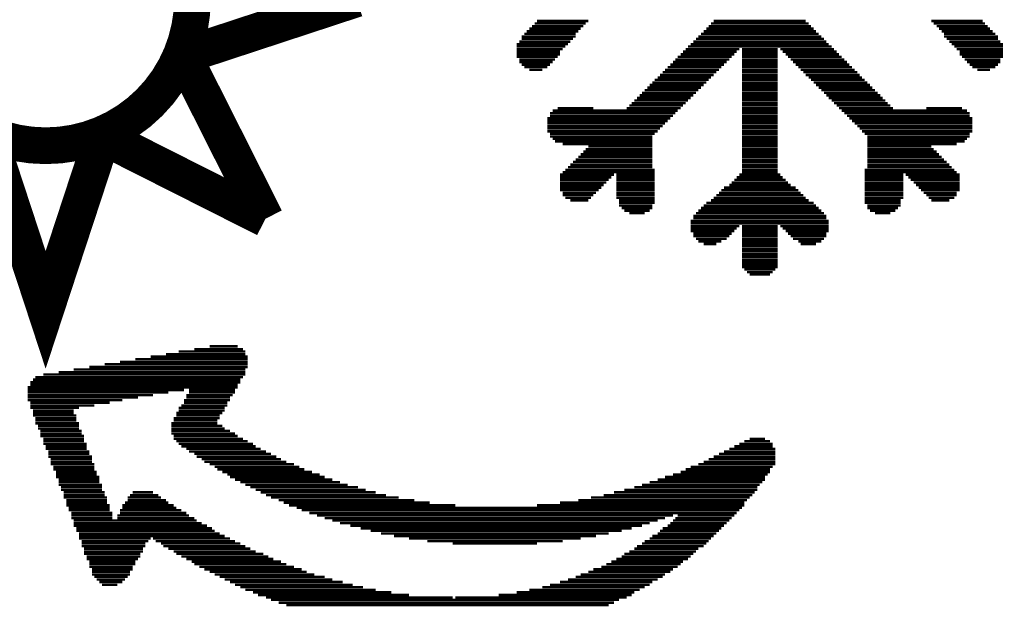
# Model space of a CAD drawing. Extents: x -1.3 to 24.2, y -3.9 to 39.2.
# Tile 12 of 29: x 7.5 to 17.7, y 6.7 to 12.8. Entities that reach past the tile are written whole.
import ezdxf

# ---------------------------------------------------------------- set-up
doc = ezdxf.new("R2010")
doc.units = 0
doc.layers.add('THERMO_32_CLICK_V100_GTO', color=14, linetype='CONTINUOUS')

msp = doc.modelspace()

# ---------------------------------------------------------------- linework, layer by layer
at = {"layer": 'THERMO_32_CLICK_V100_GTO', "const_width": 0.381}
msp.add_lwpolyline([(6.2484, 12.9794, 1), (9.2964, 12.9794, 1)], format="xyb", close=True, dxfattribs=at)
at = {"layer": 'THERMO_32_CLICK_V100_GTO'}
for points, const_width in [([(9.144, 12.3698), (10.9982, 12.9794)], 0.381), ([(12.79398, 12.66952), (13.32484, 12.66952)], 0.0254), ([(12.81938, 12.69492), (13.35278, 12.69492)], 0.0254), ([(12.84732, 12.72286), (13.37818, 12.72286)], 0.0254), ([(12.87272, 12.74826), (13.40358, 12.74826)], 0.0254), ([(14.62786, 12.66952), (15.74292, 12.66952)], 0.0254), ([(14.65326, 12.69492), (15.71498, 12.69492)], 0.0254), ([(14.67866, 12.72286), (15.68958, 12.72286)], 0.0254), ([(14.7066, 12.74826), (15.66164, 12.74826)], 0.0254), ([(16.96466, 12.74826), (17.49552, 12.74826)], 0.0254), ([(16.99006, 12.72286), (17.52092, 12.72286)], 0.0254), ([(17.018, 12.69492), (17.54886, 12.69492)], 0.0254), ([(17.0434, 12.66952), (17.57426, 12.66952)], 0.0254), ([(9.17448, 12.44092), (10.05332, 10.69848)], 0.381), ([(12.7127, 12.58824), (13.2715, 12.58824)], 0.0254), ([(12.7127, 12.56284), (13.2461, 12.56284)], 0.0254), ([(12.74064, 12.61618), (13.2715, 12.61618)], 0.0254), ([(12.76604, 12.64158), (13.29944, 12.64158)], 0.0254), ([(14.52118, 12.56284), (15.8496, 12.56284)], 0.0254), ([(14.54658, 12.58824), (15.82166, 12.58824)], 0.0254), ([(14.57452, 12.61618), (15.79626, 12.61618)], 0.0254), ([(14.59992, 12.64158), (15.76832, 12.64158)], 0.0254), ([(17.07134, 12.64158), (17.6022, 12.64158)], 0.0254), ([(17.09674, 12.61618), (17.6276, 12.61618)], 0.0254), ([(17.09674, 12.58824), (17.65554, 12.58824)], 0.0254), ([(17.12468, 12.56284), (17.65554, 12.56284)], 0.0254), ([(12.6619, 12.5095), (13.19276, 12.5095)], 0.0254), ([(12.6619, 12.4841), (13.16482, 12.4841)], 0.0254), ([(12.6619, 12.45616), (13.13942, 12.45616)], 0.0254), ([(12.6873, 12.5349), (13.21816, 12.5349)], 0.0254), ([(14.4145, 12.45616), (14.97076, 12.45616)], 0.0254), ([(14.4399, 12.4841), (15.92834, 12.4841)], 0.0254), ([(14.46784, 12.5095), (15.9004, 12.5095)], 0.0254), ([(14.49324, 12.5349), (15.875, 12.5349)], 0.0254), ([(14.9987, 12.45616), (15.36954, 12.45616)], 0.0254), ([(15.39748, 12.45616), (15.95374, 12.45616)], 0.0254), ([(17.15008, 12.5349), (17.68094, 12.5349)], 0.0254), ([(17.17548, 12.5095), (17.70888, 12.5095)], 0.0254), ([(17.20342, 12.4841), (17.70888, 12.4841)], 0.0254), ([(17.22882, 12.45616), (17.70888, 12.45616)], 0.0254), ([(12.6619, 12.43076), (13.11148, 12.43076)], 0.0254), ([(12.6619, 12.40282), (13.11148, 12.40282)], 0.0254), ([(12.6619, 12.37742), (13.08608, 12.37742)], 0.0254), ([(14.33322, 12.37742), (14.89202, 12.37742)], 0.0254), ([(14.36116, 12.40282), (14.91996, 12.40282)], 0.0254), ([(14.38656, 12.43076), (14.94536, 12.43076)], 0.0254), ([(14.9987, 12.43076), (15.36954, 12.43076)], 0.0254), ([(14.9987, 12.40282), (15.36954, 12.40282)], 0.0254), ([(14.9987, 12.37742), (15.36954, 12.37742)], 0.0254), ([(15.42288, 12.43076), (15.98168, 12.43076)], 0.0254), ([(15.45082, 12.40282), (16.00708, 12.40282)], 0.0254), ([(15.47622, 12.37742), (16.03502, 12.37742)], 0.0254), ([(17.25676, 12.43076), (17.70888, 12.43076)], 0.0254), ([(17.25676, 12.40282), (17.70888, 12.40282)], 0.0254), ([(17.28216, 12.37742), (17.70888, 12.37742)], 0.0254), ([(12.6873, 12.34948), (13.05814, 12.34948)], 0.0254), ([(12.6873, 12.32408), (13.03274, 12.32408)], 0.0254), ([(12.7127, 12.29614), (13.00734, 12.29614)], 0.0254), ([(12.74064, 12.27074), (12.9794, 12.27074)], 0.0254), ([(14.22908, 12.27074), (14.78534, 12.27074)], 0.0254), ([(14.25448, 12.29614), (14.81328, 12.29614)], 0.0254), ([(14.28242, 12.32408), (14.83868, 12.32408)], 0.0254), ([(14.30782, 12.34948), (14.86662, 12.34948)], 0.0254), ([(14.9987, 12.34948), (15.36954, 12.34948)], 0.0254), ([(14.9987, 12.32408), (15.36954, 12.32408)], 0.0254), ([(14.9987, 12.29614), (15.36954, 12.29614)], 0.0254), ([(14.9987, 12.27074), (15.36954, 12.27074)], 0.0254), ([(15.50416, 12.34948), (16.06042, 12.34948)], 0.0254), ([(15.52956, 12.32408), (16.08836, 12.32408)], 0.0254), ([(15.5575, 12.29614), (16.11376, 12.29614)], 0.0254), ([(15.5829, 12.27074), (16.1417, 12.27074)], 0.0254), ([(17.3101, 12.34948), (17.68094, 12.34948)], 0.0254), ([(17.3355, 12.32408), (17.68094, 12.32408)], 0.0254), ([(17.36344, 12.29614), (17.65554, 12.29614)], 0.0254), ([(17.38884, 12.27074), (17.6276, 12.27074)], 0.0254), ([(12.79398, 12.2428), (12.92606, 12.2428)], 0.0254), ([(14.1224, 12.16406), (14.67866, 12.16406)], 0.0254), ([(14.1478, 12.18946), (14.7066, 12.18946)], 0.0254), ([(14.17574, 12.2174), (14.732, 12.2174)], 0.0254), ([(14.20114, 12.2428), (14.75994, 12.2428)], 0.0254), ([(14.9987, 12.2428), (15.36954, 12.2428)], 0.0254), ([(14.9987, 12.2174), (15.36954, 12.2174)], 0.0254), ([(14.9987, 12.18946), (15.36954, 12.18946)], 0.0254), ([(14.9987, 12.16406), (15.36954, 12.16406)], 0.0254), ([(15.6083, 12.2428), (16.1671, 12.2428)], 0.0254), ([(15.63624, 12.2174), (16.19504, 12.2174)], 0.0254), ([(15.66164, 12.18946), (16.22044, 12.18946)], 0.0254), ([(15.68958, 12.16406), (16.24584, 12.16406)], 0.0254), ([(17.44218, 12.2428), (17.57426, 12.2428)], 0.0254), ([(14.01572, 12.05738), (14.57452, 12.05738)], 0.0254), ([(14.04112, 12.08532), (14.59992, 12.08532)], 0.0254), ([(14.06906, 12.11072), (14.62786, 12.11072)], 0.0254), ([(14.09446, 12.13866), (14.65326, 12.13866)], 0.0254), ([(14.9987, 12.13866), (15.36954, 12.13866)], 0.0254), ([(14.9987, 12.11072), (15.36954, 12.11072)], 0.0254), ([(14.9987, 12.08532), (15.36954, 12.08532)], 0.0254), ([(14.9987, 12.05738), (15.36954, 12.05738)], 0.0254), ([(15.71498, 12.13866), (16.27378, 12.13866)], 0.0254), ([(15.74292, 12.11072), (16.29918, 12.11072)], 0.0254), ([(15.76832, 12.08532), (16.32712, 12.08532)], 0.0254), ([(15.79626, 12.05738), (16.35252, 12.05738)], 0.0254), ([(13.90904, 11.9507), (14.46784, 11.9507)], 0.0254), ([(13.93698, 11.97864), (14.49324, 11.97864)], 0.0254), ([(13.96238, 12.00404), (14.52118, 12.00404)], 0.0254), ([(13.99032, 12.03198), (14.54658, 12.03198)], 0.0254), ([(14.9987, 12.03198), (15.36954, 12.03198)], 0.0254), ([(14.9987, 12.00404), (15.36954, 12.00404)], 0.0254), ([(14.9987, 11.97864), (15.36954, 11.97864)], 0.0254), ([(14.9987, 11.9507), (15.36954, 11.9507)], 0.0254), ([(15.82166, 12.03198), (16.38046, 12.03198)], 0.0254), ([(15.8496, 12.00404), (16.40586, 12.00404)], 0.0254), ([(15.875, 11.97864), (16.4338, 11.97864)], 0.0254), ([(15.9004, 11.9507), (16.4592, 11.9507)], 0.0254), ([(13.08608, 11.84402), (13.45692, 11.84402)], 0.0254), ([(13.80236, 11.84402), (14.36116, 11.84402)], 0.0254), ([(13.8303, 11.87196), (14.38656, 11.87196)], 0.0254), ([(13.8557, 11.89736), (14.4145, 11.89736)], 0.0254), ([(13.88364, 11.9253), (14.4399, 11.9253)], 0.0254), ([(14.9987, 11.9253), (15.36954, 11.9253)], 0.0254), ([(14.9987, 11.89736), (15.36954, 11.89736)], 0.0254), ([(14.9987, 11.87196), (15.36954, 11.87196)], 0.0254), ([(14.9987, 11.84402), (15.36954, 11.84402)], 0.0254), ([(15.92834, 11.9253), (16.48714, 11.9253)], 0.0254), ([(15.95374, 11.89736), (16.51254, 11.89736)], 0.0254), ([(15.98168, 11.87196), (16.53794, 11.87196)], 0.0254), ([(16.00708, 11.84402), (16.56588, 11.84402)], 0.0254), ([(16.91132, 11.84402), (17.28216, 11.84402)], 0.0254), ([(7.1628, 11.6078), (7.7724, 9.7536), (8.382, 11.6078)], 0.381), ([(8.31088, 11.57732), (10.05332, 10.69848)], 0.381), ([(12.9794, 11.73988), (14.25448, 11.73988)], 0.0254), ([(13.00734, 11.79322), (14.30782, 11.79322)], 0.0254), ([(13.00734, 11.76528), (14.28242, 11.76528)], 0.0254), ([(13.03274, 11.81862), (14.33322, 11.81862)], 0.0254), ([(14.9987, 11.81862), (15.36954, 11.81862)], 0.0254), ([(14.9987, 11.79322), (15.36954, 11.79322)], 0.0254), ([(14.9987, 11.76528), (15.36954, 11.76528)], 0.0254), ([(14.9987, 11.73988), (15.36954, 11.73988)], 0.0254), ([(16.03502, 11.81862), (17.3355, 11.81862)], 0.0254), ([(16.06042, 11.79322), (17.36344, 11.79322)], 0.0254), ([(16.08836, 11.76528), (17.36344, 11.76528)], 0.0254), ([(16.11376, 11.73988), (17.38884, 11.73988)], 0.0254), ([(12.9794, 11.71194), (14.22908, 11.71194)], 0.0254), ([(12.9794, 11.68654), (14.20114, 11.68654)], 0.0254), ([(12.9794, 11.6586), (14.17574, 11.6586)], 0.0254), ([(14.9987, 11.71194), (15.36954, 11.71194)], 0.0254), ([(14.9987, 11.68654), (15.36954, 11.68654)], 0.0254), ([(14.9987, 11.6586), (15.36954, 11.6586)], 0.0254), ([(16.1417, 11.71194), (17.38884, 11.71194)], 0.0254), ([(16.1671, 11.68654), (17.38884, 11.68654)], 0.0254), ([(16.19504, 11.6586), (17.38884, 11.6586)], 0.0254), ([(12.9794, 11.6332), (14.1478, 11.6332)], 0.0254), ([(12.9794, 11.60526), (14.1224, 11.60526)], 0.0254), ([(13.00734, 11.57986), (14.09446, 11.57986)], 0.0254), ([(13.00734, 11.55192), (14.06906, 11.55192)], 0.0254), ([(14.9987, 11.6332), (15.36954, 11.6332)], 0.0254), ([(14.9987, 11.60526), (15.36954, 11.60526)], 0.0254), ([(14.9987, 11.57986), (15.36954, 11.57986)], 0.0254), ([(14.9987, 11.55192), (15.36954, 11.55192)], 0.0254), ([(16.22044, 11.6332), (17.38884, 11.6332)], 0.0254), ([(16.24584, 11.60526), (17.38884, 11.60526)], 0.0254), ([(16.27378, 11.57986), (17.36344, 11.57986)], 0.0254), ([(16.29918, 11.55192), (17.36344, 11.55192)], 0.0254), ([(13.03274, 11.52652), (14.06906, 11.52652)], 0.0254), ([(13.05814, 11.50112), (14.06906, 11.50112)], 0.0254), ([(13.13942, 11.47318), (14.06906, 11.47318)], 0.0254), ([(13.40358, 11.44778), (14.06906, 11.44778)], 0.0254), ([(14.9987, 11.52652), (15.36954, 11.52652)], 0.0254), ([(14.9987, 11.50112), (15.36954, 11.50112)], 0.0254), ([(14.9987, 11.47318), (15.36954, 11.47318)], 0.0254), ([(14.9987, 11.44778), (15.36954, 11.44778)], 0.0254), ([(16.29918, 11.52652), (17.3355, 11.52652)], 0.0254), ([(16.29918, 11.50112), (17.3101, 11.50112)], 0.0254), ([(16.29918, 11.47318), (17.22882, 11.47318)], 0.0254), ([(16.29918, 11.44778), (16.96466, 11.44778)], 0.0254), ([(13.29944, 11.3411), (14.06906, 11.3411)], 0.0254), ([(13.32484, 11.3665), (14.06906, 11.3665)], 0.0254), ([(13.35278, 11.39444), (14.06906, 11.39444)], 0.0254), ([(13.37818, 11.41984), (14.06906, 11.41984)], 0.0254), ([(14.9987, 11.41984), (15.36954, 11.41984)], 0.0254), ([(14.9987, 11.39444), (15.36954, 11.39444)], 0.0254), ([(14.9987, 11.3665), (15.36954, 11.3665)], 0.0254), ([(14.9987, 11.3411), (15.36954, 11.3411)], 0.0254), ([(16.29918, 11.41984), (16.99006, 11.41984)], 0.0254), ([(16.29918, 11.39444), (17.018, 11.39444)], 0.0254), ([(16.29918, 11.3665), (17.0434, 11.3665)], 0.0254), ([(16.29918, 11.3411), (17.07134, 11.3411)], 0.0254), ([(13.19276, 11.23442), (14.06906, 11.23442)], 0.0254), ([(13.21816, 11.25982), (14.06906, 11.25982)], 0.0254), ([(13.2461, 11.28776), (14.06906, 11.28776)], 0.0254), ([(13.2715, 11.31316), (14.06906, 11.31316)], 0.0254), ([(14.9987, 11.31316), (15.36954, 11.31316)], 0.0254), ([(14.9987, 11.28776), (15.36954, 11.28776)], 0.0254), ([(14.9987, 11.25982), (15.36954, 11.25982)], 0.0254), ([(14.9987, 11.23442), (15.36954, 11.23442)], 0.0254), ([(16.29918, 11.31316), (17.09674, 11.31316)], 0.0254), ([(16.29918, 11.28776), (17.12468, 11.28776)], 0.0254), ([(16.29918, 11.25982), (17.15008, 11.25982)], 0.0254), ([(16.29918, 11.23442), (17.17548, 11.23442)], 0.0254), ([(13.11148, 11.15568), (13.67028, 11.15568)], 0.0254), ([(13.11148, 11.12774), (13.64488, 11.12774)], 0.0254), ([(13.13942, 11.18108), (14.09446, 11.18108)], 0.0254), ([(13.16482, 11.20648), (14.09446, 11.20648)], 0.0254), ([(13.69568, 11.15568), (14.09446, 11.15568)], 0.0254), ([(13.69568, 11.12774), (14.09446, 11.12774)], 0.0254), ([(14.94536, 11.12774), (15.42288, 11.12774)], 0.0254), ([(14.97076, 11.15568), (15.39748, 11.15568)], 0.0254), ([(14.9987, 11.20648), (15.36954, 11.20648)], 0.0254), ([(14.9987, 11.18108), (15.36954, 11.18108)], 0.0254), ([(16.27378, 11.20648), (17.20342, 11.20648)], 0.0254), ([(16.27378, 11.18108), (17.22882, 11.18108)], 0.0254), ([(16.27378, 11.15568), (16.67256, 11.15568)], 0.0254), ([(16.27378, 11.12774), (16.67256, 11.12774)], 0.0254), ([(16.69796, 11.15568), (17.25676, 11.15568)], 0.0254), ([(16.7259, 11.12774), (17.25676, 11.12774)], 0.0254), ([(13.11148, 11.10234), (13.61694, 11.10234)], 0.0254), ([(13.11148, 11.0744), (13.59154, 11.0744)], 0.0254), ([(13.11148, 11.049), (13.5636, 11.049)], 0.0254), ([(13.69568, 11.10234), (14.09446, 11.10234)], 0.0254), ([(13.69568, 11.0744), (14.09446, 11.0744)], 0.0254), ([(13.69568, 11.049), (14.09446, 11.049)], 0.0254), ([(14.86662, 11.049), (15.50416, 11.049)], 0.0254), ([(14.89202, 11.0744), (15.47622, 11.0744)], 0.0254), ([(14.91996, 11.10234), (15.45082, 11.10234)], 0.0254), ([(16.27378, 11.10234), (16.67256, 11.10234)], 0.0254), ([(16.27378, 11.0744), (16.67256, 11.0744)], 0.0254), ([(16.27378, 11.049), (16.67256, 11.049)], 0.0254), ([(16.7513, 11.10234), (17.25676, 11.10234)], 0.0254), ([(16.77924, 11.0744), (17.25676, 11.0744)], 0.0254), ([(16.80464, 11.049), (17.25676, 11.049)], 0.0254), ([(13.11148, 11.02106), (13.5382, 11.02106)], 0.0254), ([(13.11148, 10.99566), (13.51026, 10.99566)], 0.0254), ([(13.13942, 10.96772), (13.48486, 10.96772)], 0.0254), ([(13.13942, 10.94232), (13.45692, 10.94232)], 0.0254), ([(13.69568, 11.02106), (14.09446, 11.02106)], 0.0254), ([(13.69568, 10.99566), (14.09446, 10.99566)], 0.0254), ([(13.69568, 10.96772), (14.09446, 10.96772)], 0.0254), ([(13.69568, 10.94232), (14.09446, 10.94232)], 0.0254), ([(14.732, 10.94232), (15.63624, 10.94232)], 0.0254), ([(14.75994, 10.96772), (15.6083, 10.96772)], 0.0254), ([(14.78534, 10.99566), (15.5829, 10.99566)], 0.0254), ([(14.81328, 11.02106), (15.5575, 11.02106)], 0.0254), ([(16.27378, 11.02106), (16.67256, 11.02106)], 0.0254), ([(16.27378, 10.99566), (16.67256, 10.99566)], 0.0254), ([(16.27378, 10.96772), (16.67256, 10.96772)], 0.0254), ([(16.27378, 10.94232), (16.67256, 10.94232)], 0.0254), ([(16.83258, 11.02106), (17.25676, 11.02106)], 0.0254), ([(16.85798, 10.99566), (17.25676, 10.99566)], 0.0254), ([(16.88338, 10.96772), (17.22882, 10.96772)], 0.0254), ([(16.91132, 10.94232), (17.22882, 10.94232)], 0.0254), ([(13.16482, 10.91438), (13.43152, 10.91438)], 0.0254), ([(13.21816, 10.88898), (13.40358, 10.88898)], 0.0254), ([(13.69568, 10.91438), (14.09446, 10.91438)], 0.0254), ([(13.72362, 10.88898), (14.09446, 10.88898)], 0.0254), ([(13.72362, 10.86358), (14.09446, 10.86358)], 0.0254), ([(13.72362, 10.83564), (14.06906, 10.83564)], 0.0254), ([(14.59992, 10.83564), (15.76832, 10.83564)], 0.0254), ([(14.62786, 10.86358), (15.74292, 10.86358)], 0.0254), ([(14.67866, 10.88898), (15.68958, 10.88898)], 0.0254), ([(14.7066, 10.91438), (15.66164, 10.91438)], 0.0254), ([(16.27378, 10.91438), (16.67256, 10.91438)], 0.0254), ([(16.27378, 10.88898), (16.64462, 10.88898)], 0.0254), ([(16.27378, 10.86358), (16.64462, 10.86358)], 0.0254), ([(16.29918, 10.83564), (16.64462, 10.83564)], 0.0254), ([(16.93672, 10.91438), (17.20342, 10.91438)], 0.0254), ([(16.96466, 10.88898), (17.15008, 10.88898)], 0.0254), ([(13.74902, 10.81024), (14.06906, 10.81024)], 0.0254), ([(13.77696, 10.7823), (14.04112, 10.7823)], 0.0254), ([(13.8303, 10.7569), (13.99032, 10.7569)], 0.0254), ([(14.49324, 10.72896), (15.875, 10.72896)], 0.0254), ([(14.52118, 10.7569), (15.8496, 10.7569)], 0.0254), ([(14.54658, 10.7823), (15.82166, 10.7823)], 0.0254), ([(14.57452, 10.81024), (15.79626, 10.81024)], 0.0254), ([(16.29918, 10.81024), (16.61922, 10.81024)], 0.0254), ([(16.32712, 10.7823), (16.59128, 10.7823)], 0.0254), ([(16.38046, 10.7569), (16.53794, 10.7569)], 0.0254), ([(14.46784, 10.67562), (15.9004, 10.67562)], 0.0254), ([(14.46784, 10.65022), (15.9004, 10.65022)], 0.0254), ([(14.46784, 10.62228), (14.97076, 10.62228)], 0.0254), ([(14.49324, 10.70356), (15.875, 10.70356)], 0.0254), ([(14.9987, 10.62228), (15.36954, 10.62228)], 0.0254), ([(15.39748, 10.62228), (15.9004, 10.62228)], 0.0254), ([(14.46784, 10.59688), (14.94536, 10.59688)], 0.0254), ([(14.46784, 10.57148), (14.91996, 10.57148)], 0.0254), ([(14.49324, 10.54354), (14.89202, 10.54354)], 0.0254), ([(14.49324, 10.51814), (14.86662, 10.51814)], 0.0254), ([(14.9987, 10.59688), (15.36954, 10.59688)], 0.0254), ([(14.9987, 10.57148), (15.36954, 10.57148)], 0.0254), ([(14.9987, 10.54354), (15.36954, 10.54354)], 0.0254), ([(14.9987, 10.51814), (15.36954, 10.51814)], 0.0254), ([(15.42288, 10.59688), (15.9004, 10.59688)], 0.0254), ([(15.45082, 10.57148), (15.9004, 10.57148)], 0.0254), ([(15.47622, 10.54354), (15.875, 10.54354)], 0.0254), ([(15.50416, 10.51814), (15.875, 10.51814)], 0.0254), ([(14.52118, 10.4902), (14.83868, 10.4902)], 0.0254), ([(14.54658, 10.4648), (14.78534, 10.4648)], 0.0254), ([(14.59992, 10.43686), (14.732, 10.43686)], 0.0254), ([(14.9987, 10.4902), (15.36954, 10.4902)], 0.0254), ([(14.9987, 10.4648), (15.36954, 10.4648)], 0.0254), ([(14.9987, 10.43686), (15.36954, 10.43686)], 0.0254), ([(14.9987, 10.41146), (15.36954, 10.41146)], 0.0254), ([(15.52956, 10.4902), (15.8496, 10.4902)], 0.0254), ([(15.5829, 10.4648), (15.82166, 10.4648)], 0.0254), ([(15.6083, 10.43686), (15.76832, 10.43686)], 0.0254), ([(14.9987, 10.38352), (15.36954, 10.38352)], 0.0254), ([(14.9987, 10.35812), (15.36954, 10.35812)], 0.0254), ([(14.9987, 10.33018), (15.36954, 10.33018)], 0.0254), ([(14.9987, 10.30478), (15.36954, 10.30478)], 0.0254), ([(14.9987, 10.27684), (15.36954, 10.27684)], 0.0254), ([(14.9987, 10.25144), (15.36954, 10.25144)], 0.0254), ([(14.9987, 10.22604), (15.36954, 10.22604)], 0.0254), ([(14.9987, 10.1981), (15.36954, 10.1981)], 0.0254), ([(15.0241, 10.1727), (15.34414, 10.1727)], 0.0254), ([(15.05204, 10.14476), (15.3162, 10.14476)], 0.0254), ([(15.07744, 10.11936), (15.2908, 10.11936)], 0.0254), ([(9.02208, 9.29386), (9.84504, 9.29386)], 0.0254), ([(9.15416, 9.3218), (9.84504, 9.3218)], 0.0254), ([(9.31418, 9.3472), (9.81964, 9.3472)], 0.0254), ([(9.4742, 9.37514), (9.7663, 9.37514)], 0.0254), ([(8.38454, 9.18972), (9.87044, 9.18972)], 0.0254), ([(8.54456, 9.21512), (9.87044, 9.21512)], 0.0254), ([(8.70204, 9.24306), (9.87044, 9.24306)], 0.0254), ([(8.86206, 9.26846), (9.87044, 9.26846)], 0.0254), ([(7.747, 9.08304), (9.84504, 9.08304)], 0.0254), ([(7.90702, 9.10844), (9.84504, 9.10844)], 0.0254), ([(8.0645, 9.13638), (9.84504, 9.13638)], 0.0254), ([(8.22452, 9.16178), (9.87044, 9.16178)], 0.0254), ([(7.61492, 9.00176), (9.7917, 9.00176)], 0.0254), ([(7.64032, 9.0297), (9.7917, 9.0297)], 0.0254), ([(7.66572, 9.0551), (9.81964, 9.0551)], 0.0254), ([(7.58698, 8.95096), (9.7663, 8.95096)], 0.0254), ([(7.58698, 8.92302), (9.2075, 8.92302)], 0.0254), ([(7.58698, 8.89762), (9.04748, 8.89762)], 0.0254), ([(7.61492, 8.97636), (9.7663, 8.97636)], 0.0254), ([(9.26084, 8.92302), (9.73836, 8.92302)], 0.0254), ([(9.26084, 8.89762), (9.73836, 8.89762)], 0.0254), ([(7.58698, 8.86968), (8.88746, 8.86968)], 0.0254), ([(7.58698, 8.84428), (8.72998, 8.84428)], 0.0254), ([(7.58698, 8.81634), (8.56996, 8.81634)], 0.0254), ([(7.61492, 8.79094), (8.43788, 8.79094)], 0.0254), ([(9.2075, 8.81634), (9.68502, 8.81634)], 0.0254), ([(9.2075, 8.79094), (9.65962, 8.79094)], 0.0254), ([(9.2329, 8.86968), (9.71296, 8.86968)], 0.0254), ([(9.2329, 8.84428), (9.68502, 8.84428)], 0.0254), ([(7.61492, 8.763), (8.27786, 8.763)], 0.0254), ([(7.61492, 8.7376), (8.11784, 8.7376)], 0.0254), ([(7.64032, 8.70966), (8.0645, 8.70966)], 0.0254), ([(7.64032, 8.68426), (8.0645, 8.68426)], 0.0254), ([(9.12876, 8.68426), (9.60628, 8.68426)], 0.0254), ([(9.15416, 8.7376), (9.63168, 8.7376)], 0.0254), ([(9.15416, 8.70966), (9.63168, 8.70966)], 0.0254), ([(9.1821, 8.763), (9.65962, 8.763)], 0.0254), ([(7.64032, 8.65886), (8.09244, 8.65886)], 0.0254), ([(7.66572, 8.63092), (8.09244, 8.63092)], 0.0254), ([(7.66572, 8.60552), (8.09244, 8.60552)], 0.0254), ([(7.66572, 8.57758), (8.11784, 8.57758)], 0.0254), ([(9.07542, 8.57758), (9.55294, 8.57758)], 0.0254), ([(9.10082, 8.63092), (9.57834, 8.63092)], 0.0254), ([(9.10082, 8.60552), (9.55294, 8.60552)], 0.0254), ([(9.12876, 8.65886), (9.57834, 8.65886)], 0.0254), ([(7.69366, 8.55218), (8.11784, 8.55218)], 0.0254), ([(7.69366, 8.52424), (8.11784, 8.52424)], 0.0254), ([(7.71906, 8.49884), (8.14578, 8.49884)], 0.0254), ([(7.71906, 8.4709), (8.14578, 8.4709)], 0.0254), ([(9.07542, 8.55218), (9.60628, 8.55218)], 0.0254), ([(9.07542, 8.52424), (9.63168, 8.52424)], 0.0254), ([(9.07542, 8.49884), (9.68502, 8.49884)], 0.0254), ([(9.07542, 8.4709), (9.73836, 8.4709)], 0.0254), ([(7.71906, 8.4455), (8.17118, 8.4455)], 0.0254), ([(7.747, 8.41756), (8.17118, 8.41756)], 0.0254), ([(7.747, 8.39216), (8.17118, 8.39216)], 0.0254), ([(9.10082, 8.4455), (9.7663, 8.4455)], 0.0254), ([(9.10082, 8.41756), (9.81964, 8.41756)], 0.0254), ([(9.12876, 8.39216), (9.87044, 8.39216)], 0.0254), ([(15.0241, 8.39216), (15.2908, 8.39216)], 0.0254), ([(15.07744, 8.41756), (15.23746, 8.41756)], 0.0254), ([(7.747, 8.36422), (8.19912, 8.36422)], 0.0254), ([(7.7724, 8.33882), (8.19912, 8.33882)], 0.0254), ([(7.7724, 8.31342), (8.19912, 8.31342)], 0.0254), ([(7.80034, 8.28548), (8.22452, 8.28548)], 0.0254), ([(9.15416, 8.36422), (9.92378, 8.36422)], 0.0254), ([(9.1821, 8.33882), (9.95172, 8.33882)], 0.0254), ([(9.2329, 8.31342), (10.00506, 8.31342)], 0.0254), ([(9.26084, 8.28548), (10.0584, 8.28548)], 0.0254), ([(14.81328, 8.28548), (15.34414, 8.28548)], 0.0254), ([(14.86662, 8.31342), (15.34414, 8.31342)], 0.0254), ([(14.91996, 8.33882), (15.3162, 8.33882)], 0.0254), ([(14.97076, 8.36422), (15.3162, 8.36422)], 0.0254), ([(7.80034, 8.26008), (8.22452, 8.26008)], 0.0254), ([(7.80034, 8.23214), (8.25246, 8.23214)], 0.0254), ([(7.82574, 8.20674), (8.25246, 8.20674)], 0.0254), ([(7.82574, 8.1788), (8.25246, 8.1788)], 0.0254), ([(9.31418, 8.26008), (10.11174, 8.26008)], 0.0254), ([(9.33958, 8.23214), (10.16508, 8.23214)], 0.0254), ([(9.39292, 8.20674), (10.21588, 8.20674)], 0.0254), ([(9.42086, 8.1788), (10.26922, 8.1788)], 0.0254), ([(14.59992, 8.1788), (15.34414, 8.1788)], 0.0254), ([(14.65326, 8.20674), (15.34414, 8.20674)], 0.0254), ([(14.7066, 8.23214), (15.34414, 8.23214)], 0.0254), ([(14.75994, 8.26008), (15.34414, 8.26008)], 0.0254), ([(7.82574, 8.1534), (8.27786, 8.1534)], 0.0254), ([(7.85368, 8.12546), (8.27786, 8.12546)], 0.0254), ([(7.85368, 8.10006), (8.27786, 8.10006)], 0.0254), ([(7.87908, 8.07212), (8.30326, 8.07212)], 0.0254), ([(9.4742, 8.1534), (10.3505, 8.1534)], 0.0254), ([(9.52754, 8.12546), (10.40384, 8.12546)], 0.0254), ([(9.55294, 8.10006), (10.45718, 8.10006)], 0.0254), ([(9.60628, 8.07212), (10.53592, 8.07212)], 0.0254), ([(14.36116, 8.07212), (15.2908, 8.07212)], 0.0254), ([(14.4145, 8.10006), (15.2908, 8.10006)], 0.0254), ([(14.46784, 8.12546), (15.3162, 8.12546)], 0.0254), ([(14.54658, 8.1534), (15.34414, 8.1534)], 0.0254), ([(7.87908, 8.04672), (8.30326, 8.04672)], 0.0254), ([(7.87908, 8.02132), (8.3312, 8.02132)], 0.0254), ([(7.90702, 7.99338), (8.3312, 7.99338)], 0.0254), ([(7.90702, 7.96798), (8.3312, 7.96798)], 0.0254), ([(9.65962, 8.04672), (10.61466, 8.04672)], 0.0254), ([(9.68502, 8.02132), (10.668, 8.02132)], 0.0254), ([(9.73836, 7.99338), (10.74928, 7.99338)], 0.0254), ([(9.7917, 7.96798), (10.82802, 7.96798)], 0.0254), ([(14.04112, 7.96798), (15.21206, 7.96798)], 0.0254), ([(14.1224, 7.99338), (15.23746, 7.99338)], 0.0254), ([(14.20114, 8.02132), (15.23746, 8.02132)], 0.0254), ([(14.28242, 8.04672), (15.2654, 8.04672)], 0.0254), ([(7.90702, 7.94004), (8.3566, 7.94004)], 0.0254), ([(7.93242, 7.91464), (8.3566, 7.91464)], 0.0254), ([(7.93242, 7.8867), (8.3566, 7.8867)], 0.0254), ([(7.95782, 7.8613), (8.38454, 7.8613)], 0.0254), ([(8.67664, 7.8613), (8.88746, 7.8613)], 0.0254), ([(9.84504, 7.94004), (10.90676, 7.94004)], 0.0254), ([(9.89838, 7.91464), (11.01344, 7.91464)], 0.0254), ([(9.95172, 7.8867), (11.09472, 7.8867)], 0.0254), ([(10.00506, 7.8613), (11.19886, 7.8613)], 0.0254), ([(13.67028, 7.8613), (15.13078, 7.8613)], 0.0254), ([(13.77696, 7.8867), (15.15872, 7.8867)], 0.0254), ([(13.88364, 7.91464), (15.15872, 7.91464)], 0.0254), ([(13.96238, 7.94004), (15.18412, 7.94004)], 0.0254), ([(7.95782, 7.83336), (8.38454, 7.83336)], 0.0254), ([(7.95782, 7.80796), (8.40994, 7.80796)], 0.0254), ([(7.98576, 7.78002), (8.40994, 7.78002)], 0.0254), ([(7.98576, 7.75462), (8.40994, 7.75462)], 0.0254), ([(8.59536, 7.75462), (9.04748, 7.75462)], 0.0254), ([(8.6233, 7.80796), (8.96874, 7.80796)], 0.0254), ([(8.6233, 7.78002), (9.02208, 7.78002)], 0.0254), ([(8.6487, 7.83336), (8.9408, 7.83336)], 0.0254), ([(10.0584, 7.83336), (11.30554, 7.83336)], 0.0254), ([(10.11174, 7.80796), (11.43762, 7.80796)], 0.0254), ([(10.19048, 7.78002), (11.59764, 7.78002)], 0.0254), ([(10.24382, 7.75462), (11.75766, 7.75462)], 0.0254), ([(13.11148, 7.75462), (15.0241, 7.75462)], 0.0254), ([(13.29944, 7.78002), (15.05204, 7.78002)], 0.0254), ([(13.43152, 7.80796), (15.07744, 7.80796)], 0.0254), ([(13.5636, 7.83336), (15.10538, 7.83336)], 0.0254), ([(7.98576, 7.72668), (8.43788, 7.72668)], 0.0254), ([(8.01116, 7.70128), (8.43788, 7.70128)], 0.0254), ([(8.01116, 7.67588), (8.43788, 7.67588)], 0.0254), ([(8.54456, 7.67588), (9.1821, 7.67588)], 0.0254), ([(8.56996, 7.72668), (9.10082, 7.72668)], 0.0254), ([(8.56996, 7.70128), (9.12876, 7.70128)], 0.0254), ([(10.29716, 7.72668), (12.02436, 7.72668)], 0.0254), ([(10.3759, 7.70128), (14.9987, 7.70128)], 0.0254), ([(10.42924, 7.67588), (14.97076, 7.67588)], 0.0254), ([(12.87272, 7.72668), (15.0241, 7.72668)], 0.0254), ([(8.0391, 7.64794), (8.46328, 7.64794)], 0.0254), ([(8.0391, 7.62254), (8.46328, 7.62254)], 0.0254), ([(8.0391, 7.5946), (8.46328, 7.5946)], 0.0254), ([(8.0645, 7.5692), (9.33958, 7.5692)], 0.0254), ([(8.51662, 7.62254), (9.26084, 7.62254)], 0.0254), ([(8.51662, 7.5946), (9.31418, 7.5946)], 0.0254), ([(8.54456, 7.64794), (9.2329, 7.64794)], 0.0254), ([(10.50798, 7.64794), (14.94536, 7.64794)], 0.0254), ([(10.58926, 7.62254), (14.28242, 7.62254)], 0.0254), ([(10.668, 7.5946), (14.20114, 7.5946)], 0.0254), ([(10.74928, 7.5692), (14.1224, 7.5692)], 0.0254), ([(14.28242, 7.5692), (14.86662, 7.5692)], 0.0254), ([(14.30782, 7.5946), (14.89202, 7.5946)], 0.0254), ([(14.33322, 7.62254), (14.91996, 7.62254)], 0.0254), ([(8.0645, 7.54126), (9.39292, 7.54126)], 0.0254), ([(8.0645, 7.51586), (9.44626, 7.51586)], 0.0254), ([(8.09244, 7.48792), (9.4996, 7.48792)], 0.0254), ([(8.09244, 7.46252), (9.52754, 7.46252)], 0.0254), ([(10.82802, 7.54126), (14.04112, 7.54126)], 0.0254), ([(10.9347, 7.51586), (13.96238, 7.51586)], 0.0254), ([(11.04138, 7.48792), (13.8557, 7.48792)], 0.0254), ([(11.14552, 7.46252), (13.74902, 7.46252)], 0.0254), ([(14.1478, 7.46252), (14.75994, 7.46252)], 0.0254), ([(14.17574, 7.48792), (14.78534, 7.48792)], 0.0254), ([(14.22908, 7.51586), (14.81328, 7.51586)], 0.0254), ([(14.25448, 7.54126), (14.83868, 7.54126)], 0.0254), ([(8.11784, 7.43458), (9.57834, 7.43458)], 0.0254), ([(8.11784, 7.40918), (9.63168, 7.40918)], 0.0254), ([(8.11784, 7.38378), (8.86206, 7.38378)], 0.0254), ([(8.14578, 7.35584), (8.83666, 7.35584)], 0.0254), ([(8.88746, 7.38378), (9.68502, 7.38378)], 0.0254), ([(8.9154, 7.35584), (9.73836, 7.35584)], 0.0254), ([(11.2522, 7.43458), (13.61694, 7.43458)], 0.0254), ([(11.38682, 7.40918), (13.48486, 7.40918)], 0.0254), ([(11.5443, 7.38378), (13.32484, 7.38378)], 0.0254), ([(11.73226, 7.35584), (13.13942, 7.35584)], 0.0254), ([(13.99032, 7.35584), (14.65326, 7.35584)], 0.0254), ([(14.04112, 7.38378), (14.67866, 7.38378)], 0.0254), ([(14.06906, 7.40918), (14.7066, 7.40918)], 0.0254), ([(14.1224, 7.43458), (14.732, 7.43458)], 0.0254), ([(8.14578, 7.33044), (8.80872, 7.33044)], 0.0254), ([(8.14578, 7.3025), (8.80872, 7.3025)], 0.0254), ([(8.17118, 7.2771), (8.78332, 7.2771)], 0.0254), ([(8.17118, 7.24916), (8.78332, 7.24916)], 0.0254), ([(8.96874, 7.33044), (9.7917, 7.33044)], 0.0254), ([(8.99414, 7.3025), (9.84504, 7.3025)], 0.0254), ([(9.04748, 7.2771), (9.89838, 7.2771)], 0.0254), ([(9.10082, 7.24916), (9.95172, 7.24916)], 0.0254), ([(11.99642, 7.33044), (12.87272, 7.33044)], 0.0254), ([(13.8303, 7.24916), (14.52118, 7.24916)], 0.0254), ([(13.88364, 7.2771), (14.54658, 7.2771)], 0.0254), ([(13.90904, 7.3025), (14.59992, 7.3025)], 0.0254), ([(13.96238, 7.33044), (14.62786, 7.33044)], 0.0254), ([(8.17118, 7.22376), (8.75538, 7.22376)], 0.0254), ([(8.19912, 7.19582), (8.75538, 7.19582)], 0.0254), ([(8.19912, 7.17042), (8.72998, 7.17042)], 0.0254), ([(8.22452, 7.14248), (8.70204, 7.14248)], 0.0254), ([(9.12876, 7.22376), (10.03046, 7.22376)], 0.0254), ([(9.1821, 7.19582), (10.0838, 7.19582)], 0.0254), ([(9.2329, 7.17042), (10.13714, 7.17042)], 0.0254), ([(9.28624, 7.14248), (10.21588, 7.14248)], 0.0254), ([(13.64488, 7.14248), (14.38656, 7.14248)], 0.0254), ([(13.69568, 7.17042), (14.4399, 7.17042)], 0.0254), ([(13.74902, 7.19582), (14.46784, 7.19582)], 0.0254), ([(13.77696, 7.22376), (14.49324, 7.22376)], 0.0254), ([(8.22452, 7.11708), (8.70204, 7.11708)], 0.0254), ([(8.22452, 7.08914), (8.67664, 7.08914)], 0.0254), ([(8.25246, 7.06374), (8.67664, 7.06374)], 0.0254), ([(8.25246, 7.03834), (8.6487, 7.03834)], 0.0254), ([(9.31418, 7.11708), (10.26922, 7.11708)], 0.0254), ([(9.36752, 7.08914), (10.3505, 7.08914)], 0.0254), ([(9.42086, 7.06374), (10.42924, 7.06374)], 0.0254), ([(9.4742, 7.03834), (10.48258, 7.03834)], 0.0254), ([(13.40358, 7.03834), (14.25448, 7.03834)], 0.0254), ([(13.45692, 7.06374), (14.28242, 7.06374)], 0.0254), ([(13.5382, 7.08914), (14.33322, 7.08914)], 0.0254), ([(13.59154, 7.11708), (14.36116, 7.11708)], 0.0254), ([(8.25246, 7.0104), (8.6487, 7.0104)], 0.0254), ([(8.27786, 6.985), (8.6233, 6.985)], 0.0254), ([(8.30326, 6.95706), (8.59536, 6.95706)], 0.0254), ([(9.52754, 7.0104), (10.56132, 7.0104)], 0.0254), ([(9.57834, 6.985), (10.668, 6.985)], 0.0254), ([(9.63168, 6.95706), (10.74928, 6.95706)], 0.0254), ([(13.19276, 6.95706), (14.1224, 6.95706)], 0.0254), ([(13.2715, 6.985), (14.17574, 6.985)], 0.0254), ([(13.32484, 7.0104), (14.20114, 7.0104)], 0.0254), ([(8.3312, 6.93166), (8.56996, 6.93166)], 0.0254), ([(8.3566, 6.90372), (8.51662, 6.90372)], 0.0254), ([(9.68502, 6.93166), (10.85342, 6.93166)], 0.0254), ([(9.73836, 6.90372), (10.9601, 6.90372)], 0.0254), ([(9.7917, 6.87832), (11.06678, 6.87832)], 0.0254), ([(9.84504, 6.85038), (11.19886, 6.85038)], 0.0254), ([(12.79398, 6.85038), (13.93698, 6.85038)], 0.0254), ([(12.92606, 6.87832), (13.99032, 6.87832)], 0.0254), ([(13.00734, 6.90372), (14.04112, 6.90372)], 0.0254), ([(13.11148, 6.93166), (14.06906, 6.93166)], 0.0254), ([(9.92378, 6.82498), (11.35888, 6.82498)], 0.0254), ([(9.97712, 6.79704), (11.5443, 6.79704)], 0.0254), ([(10.0584, 6.77164), (11.99642, 6.77164)], 0.0254), ([(10.11174, 6.74624), (13.72362, 6.74624)], 0.0254), ([(12.02436, 6.77164), (13.80236, 6.77164)], 0.0254), ([(12.47394, 6.79704), (13.8557, 6.79704)], 0.0254), ([(12.6619, 6.82498), (13.88364, 6.82498)], 0.0254), ([(10.19048, 6.7183), (13.67028, 6.7183)], 0.0254), ([(10.26922, 6.6929), (13.61694, 6.6929)], 0.0254)]:
    msp.add_lwpolyline(points, dxfattribs=dict(at, const_width=const_width))

doc.saveas('drawing.dxf')
